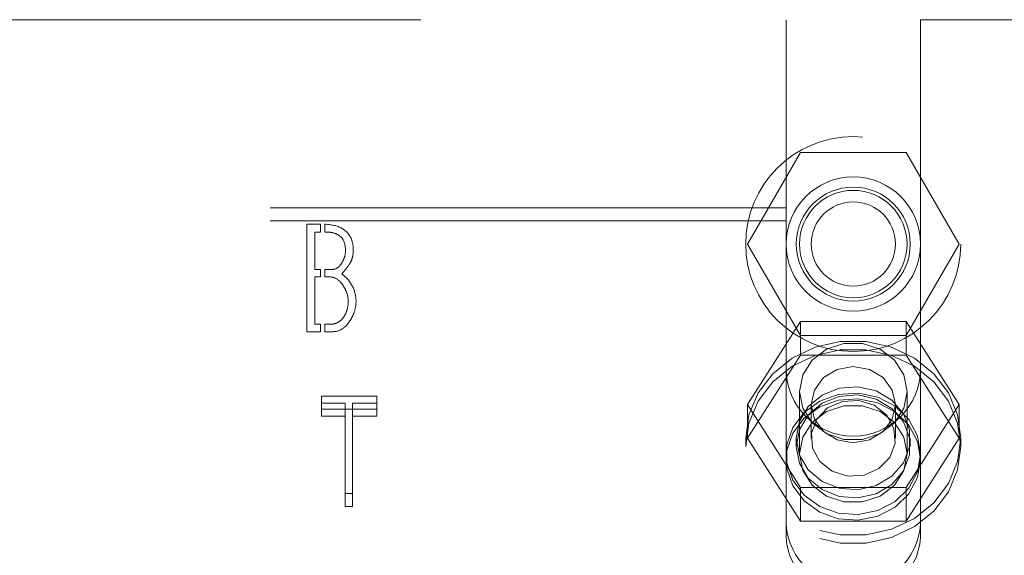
# Model space of a CAD drawing. Header units: inches. Extents: x 0.2 to 10.8, y 0.2 to 8.2.
# Tile 64 of 98: x 3.625 to 3.815, y 6.931 to 7.035. Entities that reach past the tile are written whole.
import ezdxf

# ---------------------------------------------------------------- set-up
doc = ezdxf.new("R2010")
doc.units = ezdxf.units.IN
doc.header["$MEASUREMENT"] = 0
doc.linetypes.add('HIDDEN', pattern=[0.07500000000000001, 0.05, -0.025])
doc.layers.add('SLD-0', color=179, linetype='Continuous')

msp = doc.modelspace()

# ---------------------------------------------------------------- linework, layer by layer
at = {"layer": 'SLD-0', "linetype": 'HIDDEN', "lineweight": 18}
for p, q in [((3.602272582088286, 7.034825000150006), (3.773064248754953, 7.034825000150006)), ((3.773064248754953, 7.034825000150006), (3.773064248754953, 6.998340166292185)), ((3.79910591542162, 7.034825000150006), (3.79910591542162, 6.998340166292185)), ((3.79910591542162, 7.034825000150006), (3.927251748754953, 7.034825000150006)), ((3.765589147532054, 6.991325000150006), (3.77583711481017, 7.009075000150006)), ((3.77583711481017, 7.009075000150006), (3.796333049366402, 7.009075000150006)), ((3.796333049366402, 7.009075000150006), (3.806581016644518, 6.991325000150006)), ((3.77306424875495, 6.998340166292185), (3.602272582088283, 6.998340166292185)), ((3.77306424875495, 6.99580445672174), (3.77306424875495, 6.998340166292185)), ((3.927251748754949, 6.998340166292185), (3.799105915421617, 6.998340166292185)), ((3.799105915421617, 6.99580445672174), (3.799105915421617, 6.998340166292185)), ((3.77306424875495, 6.99580445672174), (3.602272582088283, 6.99580445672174)), ((3.680172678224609, 6.974338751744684), (3.680172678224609, 6.995172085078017)), ((3.680172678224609, 6.995172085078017), (3.682830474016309, 6.995172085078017)), ((3.682830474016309, 6.995172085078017), (3.682830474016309, 6.99365985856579)), ((3.683663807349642, 6.99365985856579), (3.683663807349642, 6.99516480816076)), ((3.77306424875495, 6.934439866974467), (3.77306424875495, 6.99580445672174)), ((3.799105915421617, 6.934439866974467), (3.799105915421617, 6.99580445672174)), ((3.927251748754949, 6.99580445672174), (3.799105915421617, 6.99580445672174)), ((3.682830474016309, 6.99365985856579), (3.681733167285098, 6.99365985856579)), ((3.681733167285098, 6.99365985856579), (3.681733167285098, 6.986404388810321)), ((3.77583711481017, 6.973575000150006), (3.765589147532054, 6.991325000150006)), ((3.806581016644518, 6.991325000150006), (3.796333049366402, 6.973575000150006)), ((3.681733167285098, 6.986404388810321), (3.682830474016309, 6.986404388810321)), ((3.682830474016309, 6.986404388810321), (3.682830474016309, 6.984972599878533)), ((3.683663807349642, 6.984972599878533), (3.683663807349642, 6.986404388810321)), ((3.681733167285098, 6.984972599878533), (3.681733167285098, 6.975802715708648)), ((3.682830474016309, 6.984972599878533), (3.681733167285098, 6.984972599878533)), ((3.681733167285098, 6.975802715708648), (3.682830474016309, 6.975802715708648)), ((3.682830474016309, 6.975802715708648), (3.682830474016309, 6.974338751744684)), ((3.683663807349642, 6.974338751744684), (3.683663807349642, 6.975802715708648)), ((3.77583711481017, 6.976281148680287), (3.765589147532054, 6.960194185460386)), ((3.77583711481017, 6.969765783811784), (3.77583711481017, 6.976281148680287)), ((3.796333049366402, 6.976281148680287), (3.77583711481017, 6.976281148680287)), ((3.796333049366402, 6.969765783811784), (3.796333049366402, 6.976281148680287)), ((3.806581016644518, 6.960194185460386), (3.796333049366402, 6.976281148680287)), ((3.682830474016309, 6.974338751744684), (3.680172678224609, 6.974338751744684)), ((3.796333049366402, 6.973575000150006), (3.77583711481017, 6.973575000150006)), ((3.77583711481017, 6.969765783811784), (3.765589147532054, 6.953678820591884)), ((3.796333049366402, 6.969765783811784), (3.77583711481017, 6.969765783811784)), ((3.806581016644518, 6.953678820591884), (3.796333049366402, 6.969765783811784)), ((3.77566841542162, 6.962765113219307), (3.77566841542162, 6.950658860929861)), ((3.796501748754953, 6.950658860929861), (3.796501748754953, 6.962765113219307)), ((3.693740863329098, 6.961861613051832), (3.683026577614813, 6.961861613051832)), ((3.683026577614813, 6.959325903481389), (3.683026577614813, 6.961861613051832)), ((3.683026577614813, 6.960491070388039), (3.687595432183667, 6.960491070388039)), ((3.687595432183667, 6.957955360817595), (3.687595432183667, 6.960491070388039)), ((3.689075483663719, 6.957955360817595), (3.689075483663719, 6.960491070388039)), ((3.689075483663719, 6.960491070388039), (3.693740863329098, 6.960491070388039)), ((3.693740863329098, 6.959325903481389), (3.693740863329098, 6.961861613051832)), ((3.683026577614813, 6.959325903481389), (3.693740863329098, 6.959325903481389)), ((3.683026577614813, 6.957955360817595), (3.683026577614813, 6.959325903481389)), ((3.693740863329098, 6.959325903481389), (3.693740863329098, 6.957955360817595)), ((3.765589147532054, 6.953678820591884), (3.765589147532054, 6.960194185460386)), ((3.765589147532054, 6.960194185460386), (3.77583711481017, 6.944107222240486)), ((3.777922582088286, 6.960194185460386), (3.777922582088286, 6.953678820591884)), ((3.794247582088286, 6.953678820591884), (3.794247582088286, 6.960194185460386)), ((3.796333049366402, 6.944107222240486), (3.806581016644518, 6.960194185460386)), ((3.806581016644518, 6.953678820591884), (3.806581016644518, 6.960194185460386)), ((3.687595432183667, 6.957955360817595), (3.683026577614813, 6.957955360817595)), ((3.687595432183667, 6.940444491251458), (3.687595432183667, 6.957955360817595)), ((3.689075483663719, 6.957955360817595), (3.689075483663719, 6.940444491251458)), ((3.693740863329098, 6.957955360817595), (3.689075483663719, 6.957955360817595)), ((3.765251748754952, 6.953678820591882), (3.765251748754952, 6.952094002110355)), ((3.765589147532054, 6.953678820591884), (3.77583711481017, 6.937591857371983)), ((3.775043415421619, 6.953678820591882), (3.775043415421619, 6.952094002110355)), ((3.796333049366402, 6.937591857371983), (3.806581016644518, 6.953678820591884)), ((3.797126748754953, 6.952094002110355), (3.797126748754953, 6.953678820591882)), ((3.80691841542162, 6.952094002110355), (3.80691841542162, 6.953678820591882)), ((3.77583711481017, 6.944107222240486), (3.796333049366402, 6.944107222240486)), ((3.77583711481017, 6.937591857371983), (3.77583711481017, 6.944107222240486)), ((3.796333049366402, 6.937591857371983), (3.796333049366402, 6.944107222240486)), ((3.687595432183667, 6.942980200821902), (3.689075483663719, 6.942980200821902)), ((3.689075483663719, 6.940444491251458), (3.687595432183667, 6.940444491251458)), ((3.77583711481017, 6.937591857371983), (3.796333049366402, 6.937591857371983))]:
    msp.add_line(p, q, dxfattribs=at)
at = {"layer": 'SLD-0', "linetype": 'HIDDEN', "lineweight": 18, "flags": 128}
for points in [[(3.765251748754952, 6.953678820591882), (3.765857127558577, 6.958197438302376), (3.767638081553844, 6.962453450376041), (3.770491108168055, 6.966199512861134), (3.774250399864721, 6.969217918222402), (3.7786974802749, 6.971333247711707), (3.783573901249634, 6.972422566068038), (3.788596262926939, 6.972422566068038), (3.793472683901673, 6.971333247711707), (3.797919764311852, 6.969217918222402), (3.801679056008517, 6.966199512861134), (3.804532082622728, 6.962453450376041), (3.806313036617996, 6.958197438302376), (3.80691841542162, 6.953678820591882), (3.806313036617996, 6.949160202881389), (3.804532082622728, 6.944904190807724), (3.801679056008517, 6.941158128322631), (3.797919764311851, 6.938139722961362), (3.793472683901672, 6.936024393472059), (3.788596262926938, 6.934935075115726), (3.783573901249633, 6.934935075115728), (3.7786974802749, 6.936024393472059), (3.77425039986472, 6.938139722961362), (3.770491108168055, 6.941158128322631), (3.767638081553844, 6.944904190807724), (3.765857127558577, 6.94916020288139), (3.765251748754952, 6.953678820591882)], [(3.796501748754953, 6.962765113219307), (3.795873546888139, 6.965994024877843), (3.794064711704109, 6.9688334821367), (3.791293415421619, 6.97094100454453), (3.787893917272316, 6.972062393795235), (3.784276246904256, 6.972062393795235), (3.780876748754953, 6.97094100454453), (3.778105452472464, 6.9688334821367), (3.776296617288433, 6.965994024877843), (3.77566841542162, 6.962765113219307), (3.776296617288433, 6.959536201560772), (3.778105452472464, 6.956696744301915), (3.780876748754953, 6.954589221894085), (3.784276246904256, 6.953467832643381), (3.787893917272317, 6.953467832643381), (3.791293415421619, 6.954589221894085), (3.794064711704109, 6.956696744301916), (3.795873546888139, 6.959536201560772), (3.796501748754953, 6.962765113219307)], [(3.765251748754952, 6.952094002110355), (3.765857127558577, 6.956612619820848), (3.767638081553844, 6.960868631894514), (3.770491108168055, 6.964614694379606), (3.774250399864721, 6.967633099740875), (3.7786974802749, 6.969748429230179), (3.783573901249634, 6.97083774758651), (3.788596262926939, 6.97083774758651), (3.793472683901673, 6.969748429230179), (3.797919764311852, 6.967633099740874), (3.801679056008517, 6.964614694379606), (3.804532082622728, 6.960868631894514), (3.806313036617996, 6.956612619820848), (3.80691841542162, 6.952094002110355), (3.806313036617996, 6.947575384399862), (3.804532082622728, 6.943319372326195), (3.801679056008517, 6.939573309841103), (3.797919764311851, 6.936554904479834), (3.793472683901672, 6.934439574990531), (3.788596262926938, 6.9333502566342), (3.783573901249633, 6.9333502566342), (3.7786974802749, 6.934439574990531), (3.77425039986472, 6.936554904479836), (3.770491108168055, 6.939573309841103), (3.767638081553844, 6.943319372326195), (3.765857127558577, 6.947575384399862), (3.765251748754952, 6.952094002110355)], [(3.794247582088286, 6.960194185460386), (3.79362624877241, 6.963025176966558), (3.791856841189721, 6.965425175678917), (3.789208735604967, 6.967028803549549), (3.786085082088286, 6.967591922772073), (3.782961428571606, 6.967028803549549), (3.780313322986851, 6.965425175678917), (3.778543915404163, 6.963025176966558), (3.777922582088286, 6.960194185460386), (3.778543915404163, 6.957363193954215), (3.780313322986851, 6.954963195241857), (3.782961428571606, 6.953359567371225), (3.786085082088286, 6.952796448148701), (3.789208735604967, 6.953359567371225), (3.791856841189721, 6.954963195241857), (3.79362624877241, 6.957363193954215), (3.794247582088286, 6.960194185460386)], [(3.79910591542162, 6.950658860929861), (3.798527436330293, 6.954137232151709), (3.796843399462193, 6.957306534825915), (3.794203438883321, 6.95988516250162), (3.79084212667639, 6.961643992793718), (3.78705813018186, 6.962426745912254), (3.783187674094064, 6.962163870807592), (3.779574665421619, 6.960878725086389), (3.776540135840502, 6.958685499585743), (3.774353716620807, 6.955779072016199), (3.773209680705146, 6.952417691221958), (3.773209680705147, 6.948900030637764), (3.774353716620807, 6.945538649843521), (3.776540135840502, 6.942632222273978), (3.779574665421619, 6.940438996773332), (3.783187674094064, 6.939153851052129), (3.78705813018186, 6.938890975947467), (3.79084212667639, 6.939673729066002), (3.794203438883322, 6.9414325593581), (3.796843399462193, 6.944011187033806), (3.798527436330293, 6.947180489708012), (3.79910591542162, 6.950658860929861)], [(3.775043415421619, 6.953678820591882), (3.775641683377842, 6.956928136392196), (3.777371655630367, 6.959825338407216), (3.780045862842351, 6.962056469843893), (3.783374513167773, 6.963379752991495), (3.786996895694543, 6.963651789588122), (3.790520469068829, 6.96284310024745), (3.793563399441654, 6.961041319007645), (3.795795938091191, 6.95844169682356), (3.796976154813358, 6.955325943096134), (3.796976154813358, 6.952031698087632), (3.795795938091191, 6.948915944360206), (3.793563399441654, 6.94631632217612), (3.790520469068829, 6.944514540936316), (3.786996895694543, 6.943705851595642), (3.783374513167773, 6.943977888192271), (3.780045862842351, 6.945301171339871), (3.777371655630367, 6.947532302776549), (3.775641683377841, 6.950429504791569), (3.775043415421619, 6.953678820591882)], [(3.79910591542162, 6.949558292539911), (3.798527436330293, 6.953036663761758), (3.796843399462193, 6.956205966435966), (3.794203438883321, 6.958784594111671), (3.79084212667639, 6.960543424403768), (3.78705813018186, 6.961326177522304), (3.783187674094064, 6.961063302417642), (3.779574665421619, 6.959778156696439), (3.776540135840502, 6.957584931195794), (3.774353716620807, 6.95467850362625), (3.773209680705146, 6.951317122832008), (3.773209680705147, 6.947799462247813), (3.774353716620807, 6.944438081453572), (3.776540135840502, 6.941531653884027), (3.779574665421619, 6.939338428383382), (3.783187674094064, 6.938053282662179), (3.78705813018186, 6.937790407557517), (3.79084212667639, 6.938573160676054), (3.794203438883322, 6.94033199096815), (3.796843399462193, 6.942910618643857), (3.798527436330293, 6.946079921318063), (3.79910591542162, 6.949558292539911)], [(3.775043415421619, 6.952094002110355), (3.775641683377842, 6.955343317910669), (3.777371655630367, 6.958240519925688), (3.780045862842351, 6.960471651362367), (3.783374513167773, 6.961794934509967), (3.786996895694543, 6.962066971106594), (3.790520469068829, 6.961258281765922), (3.793563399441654, 6.959456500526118), (3.795795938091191, 6.956856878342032), (3.796976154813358, 6.953741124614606), (3.796976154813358, 6.950446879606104), (3.795795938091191, 6.947331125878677), (3.793563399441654, 6.944731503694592), (3.790520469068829, 6.942929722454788), (3.786996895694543, 6.942121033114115), (3.783374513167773, 6.942393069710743), (3.780045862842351, 6.943716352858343), (3.777371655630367, 6.945947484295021), (3.775641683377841, 6.948844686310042), (3.775043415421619, 6.952094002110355)], [(3.790166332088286, 6.960085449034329), (3.787150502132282, 6.961013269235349), (3.783972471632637, 6.960824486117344), (3.781116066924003, 6.959547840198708), (3.779016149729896, 6.957377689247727), (3.777992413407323, 6.954644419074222), (3.778200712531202, 6.951764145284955), (3.779609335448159, 6.94917536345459), (3.782003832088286, 6.947272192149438), (3.78501966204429, 6.946344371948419), (3.788197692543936, 6.946533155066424), (3.79105409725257, 6.94780980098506), (3.793154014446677, 6.949979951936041), (3.79417775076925, 6.952713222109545), (3.793969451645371, 6.955593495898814), (3.792560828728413, 6.958182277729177), (3.790166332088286, 6.960085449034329)], [(3.796501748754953, 6.950658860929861), (3.795873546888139, 6.953887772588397), (3.794064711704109, 6.956727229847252), (3.791293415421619, 6.958834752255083), (3.787893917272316, 6.959956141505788), (3.784276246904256, 6.959956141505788), (3.780876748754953, 6.958834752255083), (3.778105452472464, 6.956727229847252), (3.776296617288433, 6.953887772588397), (3.77566841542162, 6.950658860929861), (3.776296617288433, 6.947429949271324), (3.778105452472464, 6.944590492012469), (3.780876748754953, 6.942482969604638), (3.784276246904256, 6.941361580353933), (3.787893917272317, 6.941361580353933), (3.791293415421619, 6.942482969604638), (3.794064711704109, 6.944590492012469), (3.795873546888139, 6.947429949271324), (3.796501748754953, 6.950658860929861)]]:
    msp.add_lwpolyline(points, dxfattribs=at)
at = {"layer": 'SLD-0', "linetype": 'HIDDEN', "lineweight": 18}
for radius in [0.02083333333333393, 0.01302083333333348, 0.01104166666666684, 0.01041666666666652, 0.008162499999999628]:
    msp.add_circle((3.786085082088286, 6.991325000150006), radius, dxfattribs=at)
for centre, radius, start, end in [((3.786085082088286, 6.967116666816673), 0.01302083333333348, 180, 0), ((3.786085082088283, 6.937906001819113), 0.01305403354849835, 184.0872180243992, 355.9127819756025), ((3.786085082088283, 6.93537029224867), 0.01305403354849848, 184.087218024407, 355.9127819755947)]:
    msp.add_arc(centre, radius, start, end, dxfattribs=at)
for points, knots in [([(3.683663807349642, 6.99516480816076), (3.685111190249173, 6.995115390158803), (3.68743072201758, 6.994501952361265), (3.688995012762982, 6.992509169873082), (3.689271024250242, 6.989962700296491), (3.689066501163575, 6.988593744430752), (3.688604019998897, 6.987672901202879), (3.688447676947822, 6.987437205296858), (3.688064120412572, 6.986875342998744), (3.68755183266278, 6.986220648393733), (3.686993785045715, 6.98556783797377)], [0, 0, 0, 0, 0.25, 0.5, 0.625, 0.75, 0.8125, 0.84375, 0.875, 1, 1, 1, 1]), ([(3.687685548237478, 6.990088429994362), (3.687685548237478, 6.991317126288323), (3.687182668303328, 6.992685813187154), (3.685684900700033, 6.993446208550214), (3.684596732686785, 6.993648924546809), (3.683922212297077, 6.99365985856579), (3.683663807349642, 6.99365985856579)], [0, 0, 0, 0, 0.5, 0.75, 0.875, 1, 1, 1, 1]), ([(3.683663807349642, 6.986404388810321), (3.684194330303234, 6.986404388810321), (3.685314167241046, 6.986290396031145), (3.686365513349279, 6.98674071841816), (3.687101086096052, 6.987833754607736), (3.687538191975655, 6.988802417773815), (3.687685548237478, 6.989574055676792), (3.687685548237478, 6.990088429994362)], [0, 0, 0, 0, 0.25, 0.5, 0.625, 0.75, 1, 1, 1, 1]), ([(3.688216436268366, 6.980210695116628), (3.688216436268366, 6.980804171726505), (3.688047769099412, 6.981695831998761), (3.687526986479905, 6.982832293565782), (3.686724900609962, 6.984081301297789), (3.685479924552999, 6.98504801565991), (3.684286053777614, 6.984972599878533), (3.683663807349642, 6.984972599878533)], [0, 0, 0, 0, 0.25, 0.375, 0.5, 0.75, 1, 1, 1, 1]), ([(3.683663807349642, 6.975802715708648), (3.684277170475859, 6.975802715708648), (3.685556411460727, 6.975680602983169), (3.6868215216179, 6.976423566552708), (3.687598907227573, 6.977565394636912), (3.688062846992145, 6.978625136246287), (3.688216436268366, 6.979557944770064), (3.688216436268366, 6.980210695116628)], [0, 0, 0, 0, 0.25, 0.5, 0.625, 0.75, 1, 1, 1, 1]), ([(3.689728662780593, 6.980210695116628), (3.689728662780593, 6.979431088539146), (3.689503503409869, 6.978266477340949), (3.688808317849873, 6.976808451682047), (3.687702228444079, 6.975217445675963), (3.686086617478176, 6.974184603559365), (3.684469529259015, 6.974338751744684), (3.683663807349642, 6.974338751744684)], [0, 0, 0, 0, 0.25, 0.375, 0.5, 0.75, 1, 1, 1, 1])]:
    msp.add_open_spline(points, degree=3, knots=knots, dxfattribs=at)
msp.add_open_spline([(3.686993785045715, 6.98556783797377), (3.688827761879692, 6.984071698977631), (3.689728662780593, 6.982285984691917), (3.689728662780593, 6.980210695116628)], degree=3, dxfattribs=at)

doc.saveas('drawing.dxf')
